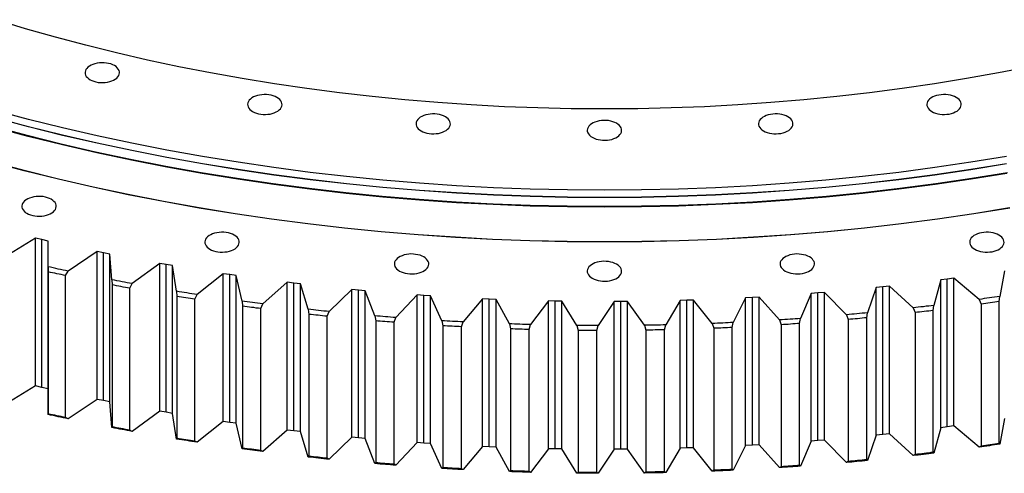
# Model space of a CAD drawing. Header units: millimetres. Extents: x -1931 to 17793, y -2289 to 13096.
# Tile 12 of 16: x 10303 to 11419, y 4596 to 5110. Entities that reach past the tile are written whole.
import ezdxf

# ---------------------------------------------------------------- set-up
doc = ezdxf.new("R2010")
doc.units = ezdxf.units.MM
doc.header["$LTSCALE"] = 50

msp = doc.modelspace()

# ---------------------------------------------------------------- linework, layer by layer
at = {"color": 7, "linetype": 'Continuous', "lineweight": 25}
for p, q in [((10321.3, 4862), (10286.6, 4840.7)), ((10328.3, 4860.4), (10321.3, 4862)), ((10321.3, 4694.6), (10321.3, 4862)), ((10335.4, 4858.8), (10328.3, 4860.4)), ((10328.3, 4693), (10328.3, 4860.4)), ((10335.5, 4829.6), (10335.4, 4858.8)), ((10335.4, 4691.4), (10335.4, 4858.8)), ((10391.1, 4846.8), (10358.1, 4824.7)), ((10398.3, 4845.4), (10391.1, 4846.8)), ((10391.1, 4679.4), (10391.1, 4846.8)), ((10405.5, 4844), (10398.3, 4845.4)), ((10398.3, 4678), (10398.3, 4845.4)), ((10407.8, 4814.8), (10405.5, 4844)), ((10405.5, 4676.6), (10405.5, 4844)), ((10462.1, 4833.4), (10430.7, 4810.5)), ((10469.3, 4832.2), (10462.1, 4833.4)), ((10462.1, 4666), (10462.1, 4833.4)), ((10335.5, 4829.6), (10335.5, 4823.8)), ((10335.5, 4823.8), (10335.5, 4663)), ((10355.3, 4819.6), (10358.1, 4824.7)), ((10476.6, 4830.9), (10469.3, 4832.2)), ((10469.3, 4664.8), (10469.3, 4832.2)), ((10481.1, 4801.8), (10476.6, 4830.9)), ((10476.6, 4663.5), (10476.6, 4830.9)), ((11419.7, 4825.1), (11414.2, 4796)), ((10355.3, 4658.8), (10355.3, 4819.6)), ((10407.8, 4814.8), (10408, 4809.1)), ((10533.9, 4821.8), (10504.3, 4798.1)), ((10541.3, 4820.7), (10533.9, 4821.8)), ((10533.9, 4654.4), (10533.9, 4821.8)), ((10548.7, 4819.6), (10541.3, 4820.7)), ((10541.3, 4653.3), (10541.3, 4820.7)), ((10555.3, 4790.7), (10548.7, 4819.6)), ((10548.7, 4652.3), (10548.7, 4819.6)), ((10606.6, 4812), (10578.7, 4787.6)), ((10614, 4811.1), (10606.6, 4812)), ((10606.6, 4644.6), (10606.6, 4812)), ((10621.5, 4810.2), (10614, 4811.1)), ((10614, 4643.7), (10614, 4811.1)), ((11347.3, 4814.7), (11339.6, 4785.8)), ((11354.7, 4815.7), (11347.3, 4814.7)), ((11347.3, 4647.3), (11347.3, 4814.7)), ((11362.1, 4816.7), (11354.7, 4815.7)), ((11354.7, 4648.3), (11354.7, 4815.7)), ((11390.8, 4792.6), (11362.1, 4816.7)), ((11362.1, 4649.3), (11362.1, 4816.7)), ((10408, 4809.1), (10408, 4648.2)), ((10428, 4805.3), (10430.7, 4810.5)), ((10428, 4644.5), (10428, 4805.3)), ((10481.1, 4801.8), (10481.5, 4796.1)), ((10630.3, 4781.4), (10621.5, 4810.2)), ((10621.5, 4642.8), (10621.5, 4810.2)), ((10679.9, 4803.9), (10653.9, 4778.9)), ((10687.4, 4803.2), (10679.9, 4803.9)), ((10679.9, 4636.5), (10679.9, 4803.9)), ((10694.9, 4802.5), (10687.4, 4803.2)), ((10687.4, 4635.8), (10687.4, 4803.2)), ((10705.9, 4774), (10694.9, 4802.5)), ((10694.9, 4635.1), (10694.9, 4802.5)), ((11207.9, 4800), (11200.4, 4799.4)), ((11215.4, 4800.6), (11207.9, 4800)), ((11207.9, 4632.6), (11207.9, 4800)), ((11240.5, 4775.3), (11215.4, 4800.6)), ((11215.4, 4633.2), (11215.4, 4800.6)), ((11274.1, 4806.1), (11264.3, 4777.5)), ((11281.6, 4806.9), (11274.1, 4806.1)), ((11274.1, 4638.7), (11274.1, 4806.1)), ((11289.1, 4807.7), (11281.6, 4806.9)), ((11281.6, 4639.5), (11281.6, 4806.9)), ((11316, 4783), (11289.1, 4807.7)), ((11289.1, 4640.3), (11289.1, 4807.7)), ((10481.5, 4796.1), (10481.5, 4635.3)), ((10501.8, 4792.9), (10504.3, 4798.1)), ((10501.8, 4632), (10501.8, 4792.9)), ((10555.3, 4790.7), (10555.9, 4785)), ((10753.8, 4797.7), (10729.7, 4772.1)), ((10761.3, 4797.2), (10753.8, 4797.7)), ((10753.8, 4630.4), (10753.8, 4797.7)), ((10768.9, 4796.7), (10761.3, 4797.2)), ((10761.3, 4629.8), (10761.3, 4797.2)), ((10781.9, 4768.5), (10768.9, 4796.7)), ((10768.9, 4629.3), (10768.9, 4796.7)), ((10828, 4793.4), (10805.9, 4767.2)), ((10835.6, 4793.1), (10828, 4793.4)), ((10828, 4626), (10828, 4793.4)), ((10843.2, 4792.7), (10835.6, 4793.1)), ((10835.6, 4625.7), (10835.6, 4793.1)), ((10858.3, 4764.9), (10843.2, 4792.7)), ((10843.2, 4625.3), (10843.2, 4792.7)), ((10902.6, 4790.9), (10882.3, 4764.1)), ((10910.2, 4790.7), (10902.6, 4790.9)), ((10902.6, 4623.5), (10902.6, 4790.9)), ((10917.7, 4790.6), (10910.2, 4790.7)), ((10910.2, 4623.3), (10910.2, 4790.7)), ((10934.9, 4763.1), (10917.7, 4790.6)), ((10917.7, 4623.2), (10917.7, 4790.6)), ((10977.2, 4790.2), (10959, 4763)), ((10984.8, 4790.3), (10977.2, 4790.2)), ((10977.2, 4622.8), (10977.2, 4790.2)), ((10992.4, 4790.3), (10984.8, 4790.3)), ((10984.8, 4622.9), (10984.8, 4790.3)), ((11011.6, 4763.3), (10992.4, 4790.3)), ((10992.4, 4622.9), (10992.4, 4790.3)), ((11051.8, 4791.4), (11035.6, 4763.8)), ((11059.4, 4791.7), (11051.8, 4791.4)), ((11051.8, 4624), (11051.8, 4791.4)), ((11067, 4791.9), (11059.4, 4791.7)), ((11059.4, 4624.3), (11059.4, 4791.7)), ((11088.2, 4765.4), (11067, 4791.9)), ((11067, 4624.5), (11067, 4791.9)), ((11126.2, 4794.5), (11112.2, 4766.5)), ((11133.8, 4794.9), (11126.2, 4794.5)), ((11126.2, 4627.1), (11126.2, 4794.5)), ((11141.4, 4795.3), (11133.8, 4794.9)), ((11133.8, 4627.5), (11133.8, 4794.9)), ((11164.5, 4769.4), (11141.4, 4795.3)), ((11141.4, 4627.9), (11141.4, 4795.3)), ((11200.4, 4799.4), (11188.4, 4771)), ((11200.4, 4632), (11200.4, 4799.4)), ((11390.8, 4792.6), (11393.3, 4787.3)), ((11413.7, 4790.3), (11414.2, 4796)), ((11413.7, 4629.5), (11413.7, 4790.3)), ((10555.9, 4785), (10555.9, 4624.1)), ((10576.4, 4782.3), (10578.7, 4787.6)), ((10576.4, 4621.4), (10576.4, 4782.3)), ((10630.3, 4781.4), (10631, 4775.7)), ((10651.7, 4773.5), (10653.9, 4778.9)), ((11263.4, 4771.8), (11264.3, 4777.5)), ((11316, 4783), (11318.3, 4777.7)), ((11318.3, 4777.7), (11318.3, 4616.8)), ((11338.9, 4780.1), (11339.6, 4785.8)), ((11338.9, 4619.3), (11338.9, 4780.1)), ((11393.3, 4787.3), (11393.3, 4626.5)), ((10631, 4775.7), (10631, 4614.9)), ((10651.7, 4612.7), (10651.7, 4773.5)), ((10705.9, 4774), (10706.8, 4768.3)), ((10706.8, 4768.3), (10706.8, 4607.5)), ((10727.6, 4766.7), (10729.7, 4772.1)), ((10727.6, 4605.8), (10727.6, 4766.7)), ((10781.9, 4768.5), (10783, 4762.8)), ((10804, 4761.7), (10805.9, 4767.2)), ((11111, 4760.8), (11112.2, 4766.5)), ((11164.5, 4769.4), (11166.5, 4763.9)), ((11187.4, 4765.4), (11188.4, 4771)), ((11240.5, 4775.3), (11242.6, 4769.9)), ((11242.6, 4769.9), (11242.6, 4609)), ((11263.4, 4610.9), (11263.4, 4771.8)), ((10783, 4762.8), (10783, 4602)), ((10804, 4600.8), (10804, 4761.7)), ((10858.3, 4764.9), (10859.6, 4759.3)), ((10859.6, 4759.3), (10859.6, 4598.4)), ((10880.6, 4758.6), (10882.3, 4764.1)), ((10880.6, 4597.7), (10880.6, 4758.6)), ((10934.9, 4763.1), (10936.4, 4757.6)), ((10936.4, 4757.6), (10936.4, 4596.7)), ((10957.4, 4757.4), (10959, 4763)), ((10957.4, 4596.6), (10957.4, 4757.4)), ((11011.6, 4763.3), (11013.2, 4757.8)), ((11013.2, 4757.8), (11013.2, 4596.9)), ((11034.3, 4758.2), (11035.6, 4763.8)), ((11034.3, 4597.3), (11034.3, 4758.2)), ((11088.2, 4765.4), (11090, 4759.9)), ((11090, 4759.9), (11090, 4599)), ((11111, 4600), (11111, 4760.8)), ((11166.5, 4763.9), (11166.5, 4603.1)), ((11187.4, 4604.5), (11187.4, 4765.4)), ((10321.3, 4694.6), (10286.6, 4673.4)), ((10328.3, 4693), (10321.3, 4694.6)), ((10335.4, 4691.4), (10328.3, 4693)), ((10335.5, 4662.2), (10335.4, 4691.4)), ((10391.1, 4679.4), (10358.1, 4657.4)), ((10398.3, 4678), (10391.1, 4679.4)), ((10405.5, 4676.6), (10398.3, 4678)), ((10407.8, 4647.4), (10405.5, 4676.6)), ((10462.1, 4666), (10430.7, 4643.1)), ((10469.3, 4664.8), (10462.1, 4666)), ((10335.5, 4663), (10335.5, 4662.2)), ((10358.1, 4657.4), (10355.3, 4658.8)), ((10476.6, 4663.5), (10469.3, 4664.8)), ((10481.1, 4634.4), (10476.6, 4663.5)), ((11419.7, 4657.7), (11414.2, 4628.7)), ((10408, 4648.2), (10407.8, 4647.4)), ((10430.7, 4643.1), (10428, 4644.5)), ((10533.9, 4654.4), (10504.3, 4630.8)), ((10541.3, 4653.3), (10533.9, 4654.4)), ((10548.7, 4652.3), (10541.3, 4653.3)), ((10555.3, 4623.3), (10548.7, 4652.3)), ((10606.6, 4644.6), (10578.7, 4620.2)), ((10614, 4643.7), (10606.6, 4644.6)), ((10621.5, 4642.8), (10614, 4643.7)), ((11347.3, 4647.3), (11339.6, 4618.4)), ((11354.7, 4648.3), (11347.3, 4647.3)), ((11362.1, 4649.3), (11354.7, 4648.3)), ((11390.8, 4625.3), (11362.1, 4649.3)), ((10481.5, 4635.3), (10481.1, 4634.4)), ((10630.3, 4614), (10621.5, 4642.8)), ((10679.9, 4636.5), (10653.9, 4611.5)), ((10687.4, 4635.8), (10679.9, 4636.5)), ((10694.9, 4635.1), (10687.4, 4635.8)), ((10705.9, 4606.6), (10694.9, 4635.1)), ((11207.9, 4632.6), (11200.4, 4632)), ((11215.4, 4633.2), (11207.9, 4632.6)), ((11240.5, 4607.9), (11215.4, 4633.2)), ((11274.1, 4638.7), (11264.3, 4610.1)), ((11281.6, 4639.5), (11274.1, 4638.7)), ((11289.1, 4640.3), (11281.6, 4639.5)), ((11316, 4615.6), (11289.1, 4640.3)), ((10504.3, 4630.8), (10501.8, 4632)), ((10555.9, 4624.1), (10555.3, 4623.3)), ((10578.7, 4620.2), (10576.4, 4621.4)), ((10753.8, 4630.4), (10729.7, 4604.7)), ((10761.3, 4629.8), (10753.8, 4630.4)), ((10768.9, 4629.3), (10761.3, 4629.8)), ((10781.9, 4601.1), (10768.9, 4629.3)), ((10828, 4626), (10805.9, 4599.8)), ((10835.6, 4625.7), (10828, 4626)), ((10843.2, 4625.3), (10835.6, 4625.7)), ((10858.3, 4597.5), (10843.2, 4625.3)), ((10902.6, 4623.5), (10882.3, 4596.7)), ((10910.2, 4623.3), (10902.6, 4623.5)), ((10917.7, 4623.2), (10910.2, 4623.3)), ((10934.9, 4595.8), (10917.7, 4623.2)), ((10977.2, 4622.8), (10959, 4595.6)), ((10984.8, 4622.9), (10977.2, 4622.8)), ((10992.4, 4622.9), (10984.8, 4622.9)), ((11011.6, 4595.9), (10992.4, 4622.9)), ((11051.8, 4624), (11035.6, 4596.4)), ((11059.4, 4624.3), (11051.8, 4624)), ((11067, 4624.5), (11059.4, 4624.3)), ((11088.2, 4598), (11067, 4624.5)), ((11126.2, 4627.1), (11112.2, 4599.1)), ((11133.8, 4627.5), (11126.2, 4627.1)), ((11141.4, 4627.9), (11133.8, 4627.5)), ((11164.5, 4602), (11141.4, 4627.9)), ((11200.4, 4632), (11188.4, 4603.6)), ((11393.3, 4626.5), (11390.8, 4625.3)), ((11414.2, 4628.7), (11413.7, 4629.5)), ((10631, 4614.9), (10630.3, 4614)), ((10653.9, 4611.5), (10651.7, 4612.7)), ((11264.3, 4610.1), (11263.4, 4610.9)), ((11318.3, 4616.8), (11316, 4615.6)), ((11339.6, 4618.4), (11338.9, 4619.3)), ((10706.8, 4607.5), (10705.9, 4606.6)), ((10729.7, 4604.7), (10727.6, 4605.8)), ((10783, 4602), (10781.9, 4601.1)), ((10805.9, 4599.8), (10804, 4600.8)), ((11090, 4599), (11088.2, 4598)), ((11112.2, 4599.1), (11111, 4600)), ((11166.5, 4603.1), (11164.5, 4602)), ((11188.4, 4603.6), (11187.4, 4604.5)), ((11242.6, 4609), (11240.5, 4607.9)), ((10859.6, 4598.4), (10858.3, 4597.5)), ((10882.3, 4596.7), (10880.6, 4597.7)), ((10936.4, 4596.7), (10934.9, 4595.8)), ((10959, 4595.6), (10957.4, 4596.6)), ((11013.2, 4596.9), (11011.6, 4595.9)), ((11035.6, 4596.4), (11034.3, 4597.3))]:
    msp.add_line(p, q, dxfattribs=at)
at = {"color": 7, "linetype": 'Continuous', "lineweight": 25, "flags": 128}
for points in [[(11448.6, 5056.3), (11412.8, 5049.3), (11376.7, 5042.8), (11340.2, 5036.9), (11303.6, 5031.5), (11266.7, 5026.7), (11229.5, 5022.4), (11192.3, 5018.7), (11154.8, 5015.6), (11117.2, 5013), (11079.5, 5011), (11041.8, 5009.6), (11004, 5008.7), (10966.1, 5008.5), (10928.3, 5008.7), (10890.5, 5009.6), (10852.7, 5011), (10815, 5013), (10777.4, 5015.6), (10740, 5018.7), (10702.7, 5022.4), (10665.6, 5026.7), (10628.7, 5031.5), (10592, 5036.9), (10555.6, 5042.8), (10519.4, 5049.3), (10483.6, 5056.3), (10448.1, 5063.9), (10413, 5072), (10378.2, 5080.6), (10343.8, 5089.7), (10309.9, 5099.4), (10276.4, 5109.6)], [(10383.1, 5041.6), (10385.1, 5040.6), (10387.3, 5039.8), (10389.7, 5039.1), (10392.3, 5038.6), (10394.9, 5038.4), (10397.5, 5038.3), (10400.2, 5038.5), (10402.8, 5038.8), (10405.3, 5039.4), (10407.6, 5040.2), (10409.7, 5041.1), (10411.6, 5042.2), (10413.2, 5043.4), (10414.5, 5044.7), (10415.5, 5046.2), (10416.1, 5047.7), (10416.4, 5049.2), (10416.3, 5050.7), (10415.8, 5052.2), (10415, 5053.7), (10413.9, 5055.1), (10412.4, 5056.4), (10410.7, 5057.5), (10408.7, 5058.5), (10406.4, 5059.4), (10404, 5060.1), (10401.5, 5060.5), (10398.9, 5060.8), (10396.2, 5060.8), (10393.6, 5060.7), (10391, 5060.3), (10388.5, 5059.7), (10386.2, 5059), (10384.1, 5058.1), (10382.2, 5057), (10380.6, 5055.8), (10379.3, 5054.4), (10378.3, 5053), (10377.7, 5051.5), (10377.4, 5050), (10377.5, 5048.4), (10377.9, 5046.9), (10378.7, 5045.4), (10379.9, 5044.1), (10381.3, 5042.8), (10383.1, 5041.6)], [(10567.3, 5005.5), (10569.3, 5004.5), (10571.6, 5003.7), (10574, 5003), (10576.5, 5002.5), (10579.1, 5002.3), (10581.8, 5002.2), (10584.4, 5002.4), (10587, 5002.7), (10589.5, 5003.3), (10591.8, 5004.1), (10593.9, 5005), (10595.8, 5006.1), (10597.4, 5007.3), (10598.7, 5008.6), (10599.7, 5010.1), (10600.3, 5011.6), (10600.6, 5013.1), (10600.5, 5014.6), (10600.1, 5016.1), (10599.3, 5017.6), (10598.1, 5019), (10596.7, 5020.3), (10594.9, 5021.4), (10592.9, 5022.4), (10590.7, 5023.3), (10588.3, 5023.9), (10585.7, 5024.4), (10583.1, 5024.7), (10580.5, 5024.7), (10577.8, 5024.6), (10575.2, 5024.2), (10572.8, 5023.6), (10570.4, 5022.9), (10568.3, 5022), (10566.4, 5020.9), (10564.8, 5019.6), (10563.5, 5018.3), (10562.5, 5016.9), (10561.9, 5015.4), (10561.6, 5013.9), (10561.7, 5012.3), (10562.2, 5010.8), (10563, 5009.3), (10564.1, 5008), (10565.6, 5006.7), (10567.3, 5005.5)], [(11337.3, 5005.5), (11339.3, 5004.5), (11341.6, 5003.7), (11344, 5003), (11346.5, 5002.5), (11349.1, 5002.3), (11351.8, 5002.2), (11354.4, 5002.4), (11357, 5002.7), (11359.5, 5003.3), (11361.8, 5004.1), (11363.9, 5005), (11365.8, 5006.1), (11367.4, 5007.3), (11368.7, 5008.6), (11369.7, 5010.1), (11370.3, 5011.6), (11370.6, 5013.1), (11370.5, 5014.6), (11370.1, 5016.1), (11369.3, 5017.6), (11368.1, 5019), (11366.7, 5020.3), (11364.9, 5021.4), (11362.9, 5022.4), (11360.7, 5023.3), (11358.3, 5023.9), (11355.7, 5024.4), (11353.1, 5024.7), (11350.5, 5024.7), (11347.8, 5024.6), (11345.2, 5024.2), (11342.7, 5023.6), (11340.4, 5022.9), (11338.3, 5022), (11336.4, 5020.9), (11334.8, 5019.6), (11333.5, 5018.3), (11332.5, 5016.9), (11331.9, 5015.4), (11331.6, 5013.9), (11331.7, 5012.3), (11332.2, 5010.8), (11333, 5009.3), (11334.1, 5008), (11335.6, 5006.7), (11337.3, 5005.5)], [(11422, 4954.5), (11381.5, 4948), (11340.8, 4942), (11299.8, 4936.6), (11258.6, 4931.9), (11217.2, 4927.8), (11175.6, 4924.3), (11133.9, 4921.5), (11092.1, 4919.2), (11050.1, 4917.7), (11008.1, 4916.7), (10966.1, 4916.4), (10924.1, 4916.7), (10882.1, 4917.7), (10840.2, 4919.2), (10798.4, 4921.5), (10756.6, 4924.3), (10715, 4927.8), (10673.6, 4931.9), (10632.4, 4936.6), (10591.4, 4942), (10550.7, 4948), (10510.3, 4954.5), (10470.2, 4961.7), (10430.4, 4969.5), (10390.9, 4977.9), (10351.9, 4986.9), (10313.3, 4996.5), (10275.2, 5006.6)], [(10758.2, 4983.6), (10760.2, 4982.6), (10762.4, 4981.7), (10764.8, 4981.1), (10767.4, 4980.6), (10770, 4980.4), (10772.6, 4980.3), (10775.3, 4980.5), (10777.9, 4980.8), (10780.3, 4981.4), (10782.7, 4982.1), (10784.8, 4983.1), (10786.7, 4984.2), (10788.3, 4985.4), (10789.6, 4986.7), (10790.6, 4988.2), (10791.2, 4989.6), (10791.5, 4991.2), (10791.4, 4992.7), (10790.9, 4994.2), (10790.1, 4995.7), (10789, 4997.1), (10787.5, 4998.4), (10785.8, 4999.5), (10783.7, 5000.5), (10781.5, 5001.4), (10779.1, 5002), (10776.6, 5002.5), (10774, 5002.8), (10771.3, 5002.8), (10768.7, 5002.7), (10766.1, 5002.3), (10763.6, 5001.7), (10761.3, 5001), (10759.2, 5000), (10757.3, 4999), (10755.7, 4997.7), (10754.4, 4996.4), (10753.4, 4995), (10752.8, 4993.5), (10752.5, 4991.9), (10752.6, 4990.4), (10753, 4988.9), (10753.8, 4987.4), (10755, 4986), (10756.4, 4984.8), (10758.2, 4983.6)], [(11146.5, 4983.6), (11148.5, 4982.6), (11150.7, 4981.7), (11153.1, 4981.1), (11155.7, 4980.6), (11158.3, 4980.4), (11160.9, 4980.3), (11163.6, 4980.5), (11166.2, 4980.8), (11168.7, 4981.4), (11171, 4982.1), (11173.1, 4983.1), (11175, 4984.2), (11176.6, 4985.4), (11177.9, 4986.7), (11178.9, 4988.2), (11179.5, 4989.6), (11179.8, 4991.2), (11179.7, 4992.7), (11179.2, 4994.2), (11178.4, 4995.7), (11177.3, 4997.1), (11175.8, 4998.4), (11174.1, 4999.5), (11172.1, 5000.5), (11169.8, 5001.4), (11167.4, 5002), (11164.9, 5002.5), (11162.3, 5002.8), (11159.6, 5002.8), (11157, 5002.7), (11154.4, 5002.3), (11151.9, 5001.7), (11149.6, 5001), (11147.5, 5000), (11145.6, 4999), (11144, 4997.7), (11142.7, 4996.4), (11141.7, 4995), (11141.1, 4993.5), (11140.8, 4991.9), (11140.9, 4990.4), (11141.3, 4988.9), (11142.1, 4987.4), (11143.3, 4986), (11144.7, 4984.8), (11146.5, 4983.6)], [(11422, 4946.4), (11381.5, 4939.8), (11340.8, 4933.8), (11299.8, 4928.5), (11258.6, 4923.7), (11217.2, 4919.6), (11175.6, 4916.1), (11133.9, 4913.3), (11092.1, 4911.1), (11050.1, 4909.5), (11008.1, 4908.5), (10966.1, 4908.2), (10924.1, 4908.5), (10882.1, 4909.5), (10840.2, 4911.1), (10798.4, 4913.3), (10756.6, 4916.1), (10715, 4919.6), (10673.6, 4923.7), (10632.4, 4928.5), (10591.4, 4933.8), (10550.7, 4939.8), (10510.3, 4946.4), (10470.2, 4953.6), (10430.4, 4961.4), (10390.9, 4969.8), (10351.9, 4978.7), (10313.3, 4988.3), (10275.2, 4998.5)], [(11422, 4946.2), (11381.5, 4939.6), (11340.8, 4933.6), (11299.8, 4928.3), (11258.6, 4923.5), (11217.2, 4919.4), (11175.6, 4915.9), (11133.9, 4913.1), (11092.1, 4910.9), (11050.1, 4909.3), (11008.1, 4908.3), (10966.1, 4908), (10924.1, 4908.3), (10882.1, 4909.3), (10840.2, 4910.9), (10798.4, 4913.1), (10756.6, 4915.9), (10715, 4919.4), (10673.6, 4923.5), (10632.4, 4928.3), (10591.4, 4933.6), (10550.7, 4939.6), (10510.3, 4946.2), (10470.2, 4953.4), (10430.4, 4961.2), (10390.9, 4969.6), (10351.9, 4978.5), (10313.3, 4988.1), (10275.2, 4998.3)], [(10952.3, 4976.3), (10954.3, 4975.2), (10956.6, 4974.4), (10959, 4973.7), (10961.5, 4973.3), (10964.1, 4973), (10966.8, 4973), (10969.4, 4973.1), (10972, 4973.5), (10974.5, 4974), (10976.8, 4974.8), (10978.9, 4975.7), (10980.8, 4976.8), (10982.4, 4978), (10983.7, 4979.4), (10984.7, 4980.8), (10985.3, 4982.3), (10985.6, 4983.8), (10985.5, 4985.4), (10985.1, 4986.9), (10984.3, 4988.3), (10983.1, 4989.7), (10981.7, 4991), (10979.9, 4992.2), (10977.9, 4993.2), (10975.7, 4994), (10973.3, 4994.7), (10970.7, 4995.2), (10968.1, 4995.4), (10965.5, 4995.5), (10962.8, 4995.3), (10960.2, 4994.9), (10957.7, 4994.4), (10955.4, 4993.6), (10953.3, 4992.7), (10951.4, 4991.6), (10949.8, 4990.4), (10948.5, 4989), (10947.5, 4987.6), (10946.9, 4986.1), (10946.6, 4984.6), (10946.7, 4983.1), (10947.2, 4981.5), (10948, 4980.1), (10949.1, 4978.7), (10950.6, 4977.4), (10952.3, 4976.3)], [(11423.2, 4936.1), (11382.7, 4929.5), (11341.9, 4923.5), (11300.8, 4918.2), (11259.4, 4913.4), (11217.9, 4909.3), (11176.2, 4905.8), (11134.4, 4903), (11092.4, 4900.7), (11050.4, 4899.1), (11008.3, 4898.2), (10966.1, 4897.9), (10924, 4898.2), (10881.9, 4899.1), (10839.8, 4900.7), (10797.9, 4903), (10756, 4905.8), (10714.3, 4909.3), (10672.8, 4913.4), (10631.5, 4918.2), (10590.4, 4923.5), (10549.6, 4929.5), (10509, 4936.1), (10468.8, 4943.3), (10428.9, 4951.2), (10389.3, 4959.6), (10350.2, 4968.6), (10311.5, 4978.2), (10273.2, 4988.4)], [(11422.2, 4935.3), (11381.7, 4928.8), (11341, 4922.8), (11300, 4917.4), (11258.7, 4912.7), (11217.3, 4908.6), (11175.7, 4905.1), (11134, 4902.2), (11092.1, 4900), (11050.2, 4898.4), (11008.2, 4897.5), (10966.1, 4897.2), (10924.1, 4897.5), (10882.1, 4898.4), (10840.1, 4900), (10798.3, 4902.2), (10756.5, 4905.1), (10714.9, 4908.6), (10673.5, 4912.7), (10632.3, 4917.4), (10591.3, 4922.8), (10550.5, 4928.8), (10510.1, 4935.3), (10469.9, 4942.5), (10430.1, 4950.3), (10390.7, 4958.7), (10351.6, 4967.7), (10313, 4977.3), (10274.8, 4987.5)], [(11425.5, 4896.2), (11384.8, 4889.5), (11343.7, 4883.5), (11302.4, 4878.1), (11260.9, 4873.4), (11219.2, 4869.2), (11177.3, 4865.7), (11135.2, 4862.8), (11093, 4860.6), (11050.8, 4859), (11008.5, 4858), (10966.1, 4857.7), (10923.8, 4858), (10881.5, 4859), (10839.2, 4860.6), (10797.1, 4862.8), (10755, 4865.7), (10713.1, 4869.2), (10671.4, 4873.4), (10629.8, 4878.1), (10588.5, 4883.5), (10547.5, 4889.5), (10506.7, 4896.2), (10466.3, 4903.4), (10426.2, 4911.3), (10386.5, 4919.7), (10347.1, 4928.8), (10308.2, 4938.5), (10269.8, 4948.7)], [(11425.4, 4896.3), (11384.7, 4889.7), (11343.7, 4883.7), (11302.4, 4878.3), (11260.8, 4873.5), (11219.1, 4869.4), (11177.2, 4865.9), (11135.2, 4863), (11093, 4860.7), (11050.8, 4859.1), (11008.5, 4858.2), (10966.1, 4857.9), (10923.8, 4858.2), (10881.5, 4859.1), (10839.2, 4860.7), (10797.1, 4863), (10755, 4865.9), (10713.1, 4869.4), (10671.4, 4873.5), (10629.9, 4878.3), (10588.6, 4883.7), (10547.5, 4889.7), (10506.8, 4896.3), (10466.4, 4903.6), (10426.3, 4911.4), (10386.6, 4919.9), (10347.2, 4928.9), (10308.3, 4938.6), (10269.9, 4948.8)], [(10311.3, 4890.2), (10313.3, 4889.2), (10315.6, 4888.3), (10318, 4887.7), (10320.5, 4887.2), (10323.1, 4886.9), (10325.8, 4886.9), (10328.4, 4887), (10331, 4887.4), (10333.5, 4888), (10335.8, 4888.7), (10337.9, 4889.7), (10339.8, 4890.7), (10341.4, 4892), (10342.7, 4893.3), (10343.7, 4894.7), (10344.3, 4896.2), (10344.6, 4897.8), (10344.5, 4899.3), (10344.1, 4900.8), (10343.3, 4902.3), (10342.1, 4903.7), (10340.7, 4904.9), (10338.9, 4906.1), (10336.9, 4907.1), (10334.7, 4907.9), (10332.3, 4908.6), (10329.7, 4909.1), (10327.1, 4909.3), (10324.5, 4909.4), (10321.8, 4909.2), (10319.2, 4908.9), (10316.8, 4908.3), (10314.4, 4907.5), (10312.3, 4906.6), (10310.4, 4905.5), (10308.8, 4904.3), (10307.5, 4903), (10306.5, 4901.5), (10305.9, 4900), (10305.6, 4898.5), (10305.7, 4897), (10306.2, 4895.5), (10307, 4894), (10308.1, 4892.6), (10309.6, 4891.3), (10311.3, 4890.2)], [(10518.8, 4849.5), (10520.8, 4848.5), (10523, 4847.7), (10525.4, 4847), (10528, 4846.5), (10530.6, 4846.3), (10533.3, 4846.2), (10535.9, 4846.4), (10538.5, 4846.7), (10541, 4847.3), (10543.3, 4848.1), (10545.4, 4849), (10547.3, 4850.1), (10548.9, 4851.3), (10550.2, 4852.6), (10551.2, 4854.1), (10551.8, 4855.6), (10552.1, 4857.1), (10552, 4858.6), (10551.5, 4860.1), (10550.7, 4861.6), (10549.6, 4863), (10548.1, 4864.3), (10546.4, 4865.4), (10544.4, 4866.4), (10542.2, 4867.3), (10539.8, 4868), (10537.2, 4868.4), (10534.6, 4868.7), (10531.9, 4868.7), (10529.3, 4868.6), (10526.7, 4868.2), (10524.2, 4867.6), (10521.9, 4866.9), (10519.8, 4866), (10517.9, 4864.9), (10516.3, 4863.7), (10515, 4862.3), (10514, 4860.9), (10513.4, 4859.4), (10513.1, 4857.9), (10513.2, 4856.3), (10513.7, 4854.8), (10514.5, 4853.3), (10515.6, 4852), (10517.1, 4850.7), (10518.8, 4849.5)], [(11385.9, 4849.5), (11387.9, 4848.5), (11390.1, 4847.7), (11392.5, 4847), (11395, 4846.5), (11397.7, 4846.3), (11400.3, 4846.2), (11403, 4846.4), (11405.5, 4846.7), (11408, 4847.3), (11410.3, 4848.1), (11412.5, 4849), (11414.3, 4850.1), (11416, 4851.3), (11417.3, 4852.6), (11418.2, 4854.1), (11418.9, 4855.6), (11419.1, 4857.1), (11419, 4858.6), (11418.6, 4860.1), (11417.8, 4861.6), (11416.6, 4863), (11415.2, 4864.3), (11413.4, 4865.4), (11411.4, 4866.4), (11409.2, 4867.3), (11406.8, 4868), (11404.3, 4868.4), (11401.6, 4868.7), (11399, 4868.7), (11396.3, 4868.6), (11393.7, 4868.2), (11391.3, 4867.6), (11389, 4866.9), (11386.8, 4866), (11384.9, 4864.9), (11383.3, 4863.7), (11382, 4862.3), (11381.1, 4860.9), (11380.4, 4859.4), (11380.2, 4857.9), (11380.2, 4856.3), (11380.7, 4854.8), (11381.5, 4853.3), (11382.6, 4852), (11384.1, 4850.7), (11385.9, 4849.5)], [(10733.7, 4824.8), (10735.7, 4823.8), (10737.9, 4823), (10740.3, 4822.3), (10742.9, 4821.9), (10745.5, 4821.6), (10748.2, 4821.6), (10750.8, 4821.7), (10753.4, 4822.1), (10755.9, 4822.6), (10758.2, 4823.4), (10760.3, 4824.3), (10762.2, 4825.4), (10763.8, 4826.6), (10765.1, 4828), (10766.1, 4829.4), (10766.7, 4830.9), (10767, 4832.4), (10766.9, 4834), (10766.4, 4835.5), (10765.6, 4836.9), (10764.5, 4838.3), (10763, 4839.6), (10761.3, 4840.8), (10759.3, 4841.8), (10757.1, 4842.6), (10754.6, 4843.3), (10752.1, 4843.7), (10749.5, 4844), (10746.8, 4844.1), (10744.2, 4843.9), (10741.6, 4843.5), (10739.1, 4843), (10736.8, 4842.2), (10734.7, 4841.3), (10732.8, 4840.2), (10731.2, 4839), (10729.9, 4837.6), (10728.9, 4836.2), (10728.3, 4834.7), (10728, 4833.2), (10728.1, 4831.7), (10728.5, 4830.1), (10729.4, 4828.7), (10730.5, 4827.3), (10732, 4826), (10733.7, 4824.8)], [(10952.3, 4816.6), (10954.3, 4815.6), (10956.6, 4814.7), (10959, 4814.1), (10961.5, 4813.6), (10964.1, 4813.3), (10966.8, 4813.3), (10969.4, 4813.4), (10972, 4813.8), (10974.5, 4814.4), (10976.8, 4815.1), (10978.9, 4816), (10980.8, 4817.1), (10982.4, 4818.4), (10983.7, 4819.7), (10984.7, 4821.1), (10985.3, 4822.6), (10985.6, 4824.1), (10985.5, 4825.7), (10985.1, 4827.2), (10984.3, 4828.7), (10983.1, 4830), (10981.7, 4831.3), (10979.9, 4832.5), (10977.9, 4833.5), (10975.7, 4834.3), (10973.3, 4835), (10970.7, 4835.5), (10968.1, 4835.7), (10965.5, 4835.8), (10962.8, 4835.6), (10960.2, 4835.3), (10957.7, 4834.7), (10955.4, 4833.9), (10953.3, 4833), (10951.4, 4831.9), (10949.8, 4830.7), (10948.5, 4829.4), (10947.5, 4827.9), (10946.9, 4826.4), (10946.6, 4824.9), (10946.7, 4823.4), (10947.2, 4821.9), (10948, 4820.4), (10949.1, 4819), (10950.6, 4817.7), (10952.3, 4816.6)], [(11171, 4824.8), (11173, 4823.8), (11175.2, 4823), (11177.6, 4822.3), (11180.1, 4821.9), (11182.8, 4821.6), (11185.4, 4821.6), (11188.1, 4821.7), (11190.7, 4822.1), (11193.1, 4822.6), (11195.5, 4823.4), (11197.6, 4824.3), (11199.5, 4825.4), (11201.1, 4826.6), (11202.4, 4828), (11203.3, 4829.4), (11204, 4830.9), (11204.2, 4832.4), (11204.2, 4834), (11203.7, 4835.5), (11202.9, 4836.9), (11201.8, 4838.3), (11200.3, 4839.6), (11198.5, 4840.8), (11196.5, 4841.8), (11194.3, 4842.6), (11191.9, 4843.3), (11189.4, 4843.7), (11186.8, 4844), (11184.1, 4844.1), (11181.4, 4843.9), (11178.9, 4843.5), (11176.4, 4843), (11174.1, 4842.2), (11171.9, 4841.3), (11170.1, 4840.2), (11168.5, 4839), (11167.1, 4837.6), (11166.2, 4836.2), (11165.5, 4834.7), (11165.3, 4833.2), (11165.4, 4831.7), (11165.8, 4830.1), (11166.6, 4828.7), (11167.8, 4827.3), (11169.2, 4826), (11171, 4824.8)], [(10358.1, 4824.7), (10355.2, 4825.3), (10352.4, 4825.9), (10349.6, 4826.5), (10346.8, 4827.1), (10344, 4827.7), (10341.2, 4828.3), (10338.3, 4829), (10335.5, 4829.6)], [(10355.3, 4819.6), (10352.8, 4820.1), (10350.3, 4820.7), (10347.9, 4821.2), (10345.4, 4821.7), (10342.9, 4822.2), (10340.5, 4822.8), (10338, 4823.3), (10335.5, 4823.8)], [(10430.7, 4810.5), (10427.8, 4811.1), (10425, 4811.6), (10422.1, 4812.1), (10419.2, 4812.6), (10416.4, 4813.2), (10413.5, 4813.7), (10410.7, 4814.3), (10407.8, 4814.8)], [(10428, 4805.3), (10425.5, 4805.8), (10423, 4806.3), (10420.5, 4806.7), (10418, 4807.2), (10415.5, 4807.7), (10413, 4808.1), (10410.5, 4808.6), (10408, 4809.1)], [(10504.3, 4798.1), (10501.4, 4798.6), (10498.5, 4799.1), (10495.6, 4799.5), (10492.7, 4800), (10489.8, 4800.4), (10486.9, 4800.9), (10484, 4801.4), (10481.1, 4801.8)], [(10501.8, 4792.9), (10499.2, 4793.3), (10496.7, 4793.7), (10494.2, 4794.1), (10491.6, 4794.5), (10489.1, 4794.9), (10486.5, 4795.3), (10484, 4795.7), (10481.5, 4796.1)], [(10578.7, 4787.6), (10575.8, 4788), (10572.9, 4788.4), (10569.9, 4788.7), (10567, 4789.1), (10564.1, 4789.5), (10561.2, 4789.9), (10558.2, 4790.3), (10555.3, 4790.7)], [(11414.2, 4796), (11411.2, 4795.6), (11408.3, 4795.2), (11405.4, 4794.7), (11402.5, 4794.3), (11399.6, 4793.9), (11396.7, 4793.5), (11393.8, 4793.1), (11390.8, 4792.6)], [(11413.7, 4790.3), (11411.1, 4789.9), (11408.6, 4789.6), (11406, 4789.2), (11403.5, 4788.8), (11400.9, 4788.4), (11398.4, 4788.1), (11395.8, 4787.7), (11393.3, 4787.3)], [(10576.4, 4782.3), (10573.8, 4782.6), (10571.2, 4782.9), (10568.7, 4783.3), (10566.1, 4783.6), (10563.6, 4784), (10561, 4784.3), (10558.4, 4784.6), (10555.9, 4785)], [(10653.9, 4778.9), (10651, 4779.2), (10648, 4779.5), (10645, 4779.8), (10642.1, 4780.1), (10639.1, 4780.5), (10636.2, 4780.8), (10633.2, 4781.1), (10630.3, 4781.4)], [(11264.3, 4777.5), (11261.3, 4777.2), (11258.3, 4776.9), (11255.4, 4776.6), (11252.4, 4776.4), (11249.4, 4776.1), (11246.5, 4775.8), (11243.5, 4775.5), (11240.5, 4775.3)], [(11339.6, 4785.8), (11336.6, 4785.5), (11333.7, 4785.1), (11330.7, 4784.8), (11327.8, 4784.4), (11324.8, 4784.1), (11321.9, 4783.7), (11319, 4783.4), (11316, 4783)], [(11338.9, 4780.1), (11336.3, 4779.8), (11333.8, 4779.5), (11331.2, 4779.2), (11328.6, 4778.9), (11326, 4778.6), (11323.4, 4778.3), (11320.9, 4778), (11318.3, 4777.7)], [(10651.7, 4773.5), (10649.1, 4773.8), (10646.5, 4774.1), (10643.9, 4774.3), (10641.4, 4774.6), (10638.8, 4774.9), (10636.2, 4775.2), (10633.6, 4775.4), (10631, 4775.7)], [(10729.7, 4772.1), (10726.7, 4772.3), (10723.7, 4772.6), (10720.7, 4772.8), (10717.8, 4773), (10714.8, 4773.3), (10711.8, 4773.5), (10708.8, 4773.8), (10705.9, 4774)], [(10727.6, 4766.7), (10725, 4766.9), (10722.4, 4767.1), (10719.8, 4767.3), (10717.2, 4767.5), (10714.6, 4767.7), (10712, 4767.9), (10709.4, 4768.1), (10706.8, 4768.3)], [(10805.9, 4767.2), (10802.9, 4767.3), (10799.9, 4767.5), (10796.9, 4767.6), (10793.9, 4767.8), (10790.9, 4768), (10787.9, 4768.1), (10784.9, 4768.3), (10781.9, 4768.5)], [(11112.2, 4766.5), (11109.2, 4766.3), (11106.2, 4766.2), (11103.2, 4766), (11100.2, 4765.9), (11097.2, 4765.8), (11094.2, 4765.7), (11091.2, 4765.5), (11088.2, 4765.4)], [(11188.4, 4771), (11185.4, 4770.8), (11182.5, 4770.6), (11179.5, 4770.4), (11176.5, 4770.2), (11173.5, 4770), (11170.5, 4769.8), (11167.5, 4769.6), (11164.5, 4769.4)], [(11263.4, 4771.8), (11260.8, 4771.6), (11258.2, 4771.3), (11255.6, 4771.1), (11253, 4770.8), (11250.4, 4770.6), (11247.8, 4770.3), (11245.2, 4770.1), (11242.6, 4769.9)], [(10804, 4761.7), (10801.4, 4761.8), (10798.7, 4762), (10796.1, 4762.1), (10793.5, 4762.2), (10790.9, 4762.4), (10788.3, 4762.5), (10785.6, 4762.7), (10783, 4762.8)], [(10882.3, 4764.1), (10879.3, 4764.2), (10876.3, 4764.3), (10873.3, 4764.4), (10870.3, 4764.5), (10867.3, 4764.6), (10864.3, 4764.7), (10861.3, 4764.8), (10858.3, 4764.9)], [(10880.6, 4758.6), (10878, 4758.7), (10875.4, 4758.7), (10872.7, 4758.8), (10870.1, 4758.9), (10867.5, 4759), (10864.9, 4759.1), (10862.2, 4759.2), (10859.6, 4759.3)], [(10959, 4763), (10956, 4763), (10953, 4763), (10950, 4763), (10947, 4763.1), (10944, 4763.1), (10940.9, 4763.1), (10937.9, 4763.1), (10934.9, 4763.1)], [(10957.4, 4757.4), (10954.8, 4757.4), (10952.2, 4757.4), (10949.5, 4757.5), (10946.9, 4757.5), (10944.3, 4757.5), (10941.7, 4757.5), (10939, 4757.5), (10936.4, 4757.6)], [(11035.6, 4763.8), (11032.6, 4763.7), (11029.6, 4763.6), (11026.6, 4763.6), (11023.6, 4763.5), (11020.6, 4763.5), (11017.6, 4763.4), (11014.6, 4763.4), (11011.6, 4763.3)], [(11034.3, 4758.2), (11031.6, 4758.1), (11029, 4758.1), (11026.4, 4758), (11023.7, 4758), (11021.1, 4757.9), (11018.5, 4757.9), (11015.9, 4757.8), (11013.2, 4757.8)], [(11111, 4760.8), (11108.3, 4760.7), (11105.7, 4760.6), (11103.1, 4760.5), (11100.5, 4760.3), (11097.9, 4760.2), (11095.2, 4760.1), (11092.6, 4760), (11090, 4759.9)], [(11187.4, 4765.4), (11184.8, 4765.2), (11182.2, 4765), (11179.6, 4764.8), (11177, 4764.6), (11174.3, 4764.4), (11171.7, 4764.3), (11169.1, 4764.1), (11166.5, 4763.9)], [(10355.3, 4658.8), (10352.8, 4659.3), (10350.3, 4659.8), (10347.9, 4660.3), (10345.4, 4660.8), (10342.9, 4661.4), (10340.5, 4661.9), (10338, 4662.4), (10335.5, 4663)], [(10358.1, 4657.4), (10355.2, 4657.9), (10352.4, 4658.5), (10349.6, 4659.1), (10346.8, 4659.7), (10344, 4660.4), (10341.2, 4661), (10338.3, 4661.6), (10335.5, 4662.2)], [(10430.7, 4643.1), (10427.8, 4643.7), (10425, 4644.2), (10422.1, 4644.7), (10419.2, 4645.3), (10416.4, 4645.8), (10413.5, 4646.3), (10410.7, 4646.9), (10407.8, 4647.4)], [(10428, 4644.5), (10425.5, 4644.9), (10423, 4645.4), (10420.5, 4645.9), (10418, 4646.3), (10415.5, 4646.8), (10413, 4647.3), (10410.5, 4647.7), (10408, 4648.2)], [(10504.3, 4630.8), (10501.4, 4631.2), (10498.5, 4631.7), (10495.6, 4632.1), (10492.7, 4632.6), (10489.8, 4633), (10486.9, 4633.5), (10484, 4634), (10481.1, 4634.4)], [(10501.8, 4632), (10499.2, 4632.4), (10496.7, 4632.8), (10494.2, 4633.2), (10491.6, 4633.6), (10489.1, 4634), (10486.5, 4634.4), (10484, 4634.8), (10481.5, 4635.3)], [(10578.7, 4620.2), (10575.8, 4620.6), (10572.9, 4621), (10569.9, 4621.4), (10567, 4621.7), (10564.1, 4622.1), (10561.2, 4622.5), (10558.2, 4622.9), (10555.3, 4623.3)], [(10576.4, 4621.4), (10573.8, 4621.7), (10571.2, 4622.1), (10568.7, 4622.4), (10566.1, 4622.8), (10563.6, 4623.1), (10561, 4623.4), (10558.4, 4623.8), (10555.9, 4624.1)], [(11414.2, 4628.7), (11411.2, 4628.2), (11408.3, 4627.8), (11405.4, 4627.4), (11402.5, 4626.9), (11399.6, 4626.5), (11396.7, 4626.1), (11393.8, 4625.7), (11390.8, 4625.3)], [(11413.7, 4629.5), (11411.1, 4629.1), (11408.6, 4628.7), (11406, 4628.3), (11403.5, 4628), (11400.9, 4627.6), (11398.4, 4627.2), (11395.8, 4626.8), (11393.3, 4626.5)], [(10653.9, 4611.5), (10651, 4611.8), (10648, 4612.1), (10645, 4612.4), (10642.1, 4612.8), (10639.1, 4613.1), (10636.2, 4613.4), (10633.2, 4613.7), (10630.3, 4614)], [(10651.7, 4612.7), (10649.1, 4612.9), (10646.5, 4613.2), (10643.9, 4613.5), (10641.4, 4613.8), (10638.8, 4614), (10636.2, 4614.3), (10633.6, 4614.6), (10631, 4614.9)], [(11264.3, 4610.1), (11261.3, 4609.8), (11258.3, 4609.5), (11255.4, 4609.2), (11252.4, 4609), (11249.4, 4608.7), (11246.5, 4608.4), (11243.5, 4608.1), (11240.5, 4607.9)], [(11263.4, 4610.9), (11260.8, 4610.7), (11258.2, 4610.4), (11255.6, 4610.2), (11253, 4610), (11250.4, 4609.7), (11247.8, 4609.5), (11245.2, 4609.2), (11242.6, 4609)], [(11339.6, 4618.4), (11336.6, 4618.1), (11333.7, 4617.7), (11330.7, 4617.4), (11327.8, 4617), (11324.8, 4616.7), (11321.9, 4616.3), (11319, 4616), (11316, 4615.6)], [(11338.9, 4619.3), (11336.3, 4619), (11333.8, 4618.6), (11331.2, 4618.3), (11328.6, 4618), (11326, 4617.7), (11323.4, 4617.4), (11320.9, 4617.1), (11318.3, 4616.8)], [(10729.7, 4604.7), (10726.7, 4604.9), (10723.7, 4605.2), (10720.7, 4605.4), (10717.8, 4605.6), (10714.8, 4605.9), (10711.8, 4606.1), (10708.8, 4606.4), (10705.9, 4606.6)], [(10727.6, 4605.8), (10725, 4606), (10722.4, 4606.2), (10719.8, 4606.4), (10717.2, 4606.6), (10714.6, 4606.8), (10712, 4607.1), (10709.4, 4607.3), (10706.8, 4607.5)], [(10805.9, 4599.8), (10802.9, 4599.9), (10799.9, 4600.1), (10796.9, 4600.3), (10793.9, 4600.4), (10790.9, 4600.6), (10787.9, 4600.8), (10784.9, 4600.9), (10781.9, 4601.1)], [(10804, 4600.8), (10801.4, 4601), (10798.7, 4601.1), (10796.1, 4601.2), (10793.5, 4601.4), (10790.9, 4601.5), (10788.3, 4601.7), (10785.6, 4601.8), (10783, 4602)], [(11112.2, 4599.1), (11109.2, 4598.9), (11106.2, 4598.8), (11103.2, 4598.6), (11100.2, 4598.5), (11097.2, 4598.4), (11094.2, 4598.3), (11091.2, 4598.1), (11088.2, 4598)], [(11111, 4600), (11108.3, 4599.8), (11105.7, 4599.7), (11103.1, 4599.6), (11100.5, 4599.5), (11097.9, 4599.4), (11095.2, 4599.3), (11092.6, 4599.1), (11090, 4599)], [(11188.4, 4603.6), (11185.4, 4603.4), (11182.5, 4603.2), (11179.5, 4603), (11176.5, 4602.8), (11173.5, 4602.6), (11170.5, 4602.4), (11167.5, 4602.2), (11164.5, 4602)], [(11187.4, 4604.5), (11184.8, 4604.3), (11182.2, 4604.1), (11179.6, 4603.9), (11177, 4603.8), (11174.3, 4603.6), (11171.7, 4603.4), (11169.1, 4603.2), (11166.5, 4603.1)], [(10882.3, 4596.7), (10879.3, 4596.8), (10876.3, 4596.9), (10873.3, 4597), (10870.3, 4597.1), (10867.3, 4597.2), (10864.3, 4597.3), (10861.3, 4597.4), (10858.3, 4597.5)], [(10880.6, 4597.7), (10878, 4597.8), (10875.4, 4597.9), (10872.7, 4598), (10870.1, 4598), (10867.5, 4598.1), (10864.9, 4598.2), (10862.2, 4598.3), (10859.6, 4598.4)], [(10959, 4595.6), (10956, 4595.6), (10953, 4595.6), (10950, 4595.6), (10947, 4595.7), (10944, 4595.7), (10940.9, 4595.7), (10937.9, 4595.7), (10934.9, 4595.8)], [(10957.4, 4596.6), (10954.8, 4596.6), (10952.2, 4596.6), (10949.5, 4596.6), (10946.9, 4596.6), (10944.3, 4596.6), (10941.7, 4596.7), (10939, 4596.7), (10936.4, 4596.7)], [(11035.6, 4596.4), (11032.6, 4596.3), (11029.6, 4596.3), (11026.6, 4596.2), (11023.6, 4596.1), (11020.6, 4596.1), (11017.6, 4596), (11014.6, 4596), (11011.6, 4595.9)], [(11034.3, 4597.3), (11031.6, 4597.3), (11029, 4597.2), (11026.4, 4597.1), (11023.7, 4597.1), (11021.1, 4597), (11018.5, 4597), (11015.9, 4597), (11013.2, 4596.9)]]:
    msp.add_lwpolyline(points, dxfattribs=at)

doc.saveas('drawing.dxf')
